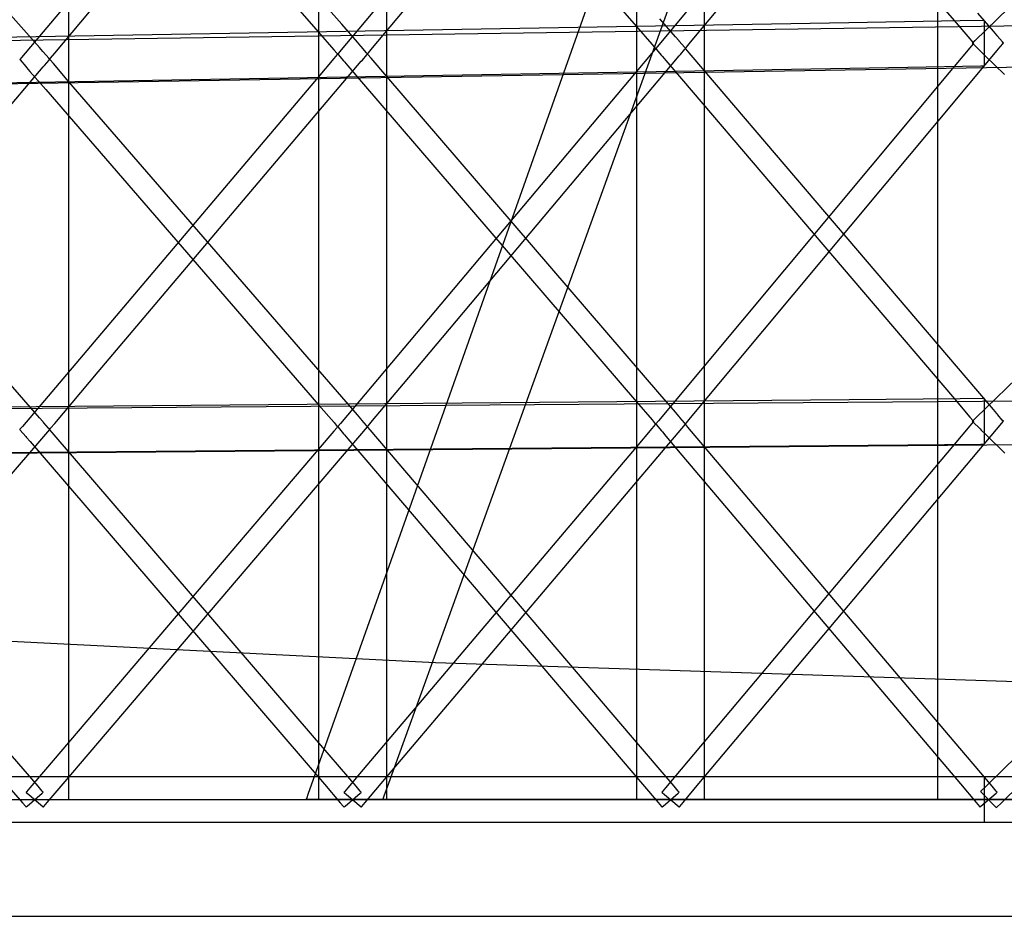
# Model space of a CAD drawing. Extents: x -1.87 to 2.02, y -1.45 to 3.07.
# Tile 8 of 59: x -1.24 to -1.03, y -1.45 to -1.26. Entities that reach past the tile are written whole.
import ezdxf

# ---------------------------------------------------------------- set-up
doc = ezdxf.new("R2010")
doc.units = 0

msp = doc.modelspace()

# ---------------------------------------------------------------- linework, layer by layer
at = {"layer": 'Layer 1', "color": 7, "linetype": 'CONTINUOUS'}
for p, q in [((-1.046981, -0.26157), (-1.046981, -1.422997)), ((-1.110642, -0.269926), (-1.110642, -1.422997)), ((-1.177906, -0.278283), (-1.177906, -1.422997)), ((-1.161797, -1.370222), (-1.056063, -1.071987)), ((-1.153116, -1.392041), (-1.067047, -1.153625)), ((-1.101163, -1.191106), (-1.04342, -1.258281)), ((-1.172982, -1.259062), (-1.230704, -1.192897)), ((-1.168424, -1.192806), (-1.110695, -1.259467)), ((-1.240253, -1.26024), (-1.297961, -1.194585)), ((-1.235681, -1.194502), (-1.177969, -1.260657)), ((-1.049626, -1.19552), (-1.106198, -1.263752)), ((-1.1169, -1.197154), (-1.173466, -1.264903)), ((-0.97033, -1.195815), (-1.039095, -1.262524)), ((-1.184169, -1.198791), (-1.240737, -1.266052)), ((-1.096225, -1.400357), (-1.096225, -1.226166)), ((-1.163492, -1.400521), (-1.163492, -1.227592)), ((-1.230756, -1.400685), (-1.230756, -1.229019)), ((-1.09921, -1.262853), (-1.08998, -1.251721)), ((-1.166466, -1.264013), (-1.157239, -1.252962)), ((-1.233722, -1.265176), (-1.224497, -1.254206)), ((-1.102412, -1.261695), (-1.105715, -1.25788)), ((-1.035141, -1.260542), (-1.038445, -1.256698)), ((-0.973089, -1.258563), (-1.57437, -1.267438)), ((-1.065704, -1.258736), (-1.57437, -1.267438)), ((-1.236951, -1.263996), (-1.240253, -1.26024)), ((-1.16968, -1.262847), (-1.172982, -1.259062)), ((-1.110695, -1.259467), (-1.107388, -1.263285)), ((-1.042157, -1.258334), (-1.065704, -1.258736)), ((-1.04342, -1.258281), (-1.040113, -1.262129)), ((-1.036989, -1.258245), (-1.042157, -1.258334)), ((-1.036988, -1.258245), (-1.036989, -1.258245)), ((-1.036988, -1.25828), (-1.036988, -1.258245)), ((-1.036988, -1.258245), (-1.036988, -1.258245)), ((-1.036988, -1.258245), (-1.036988, -1.258245)), ((-1.036988, -1.258245), (-1.036988, -1.258245)), ((-1.036988, -1.258245), (-1.036988, -1.258245)), ((-1.036988, -1.258536), (-1.036988, -1.25828)), ((-1.036988, -1.266451), (-1.036988, -1.258536)), ((-1.177969, -1.260657), (-1.174663, -1.264446)), ((-1.101706, -1.26251), (-1.102412, -1.261695)), ((-1.040113, -1.262129), (-1.039404, -1.262953)), ((-1.034435, -1.261363), (-1.035141, -1.260542)), ((-1.034368, -1.261441), (-1.034435, -1.261363)), ((-1.034352, -1.26146), (-1.034368, -1.261441)), ((-1.034348, -1.261465), (-1.034352, -1.26146)), ((-1.034347, -1.261466), (-1.034348, -1.261465)), ((-1.034346, -1.261466), (-1.034347, -1.261466)), ((-1.034336, -1.261479), (-1.034346, -1.261466)), ((-1.033227, -1.262771), (-1.034336, -1.261479)), ((-1.236246, -1.264799), (-1.236951, -1.263996)), ((-1.168974, -1.263656), (-1.16968, -1.262847)), ((-1.168907, -1.263733), (-1.168974, -1.263656)), ((-1.168891, -1.263752), (-1.168907, -1.263733)), ((-1.168887, -1.263756), (-1.168891, -1.263752)), ((-1.168886, -1.263757), (-1.168887, -1.263756)), ((-1.168886, -1.263758), (-1.168886, -1.263757)), ((-1.168875, -1.26377), (-1.168886, -1.263758)), ((-1.167744, -1.265069), (-1.168875, -1.26377)), ((-1.167347, -1.265068), (-1.166466, -1.264013)), ((-1.106681, -1.264313), (-1.10739, -1.265156)), ((-1.107388, -1.263285), (-1.10668, -1.264103)), ((-1.106613, -1.264232), (-1.106681, -1.264313)), ((-1.10668, -1.264103), (-1.106613, -1.264181)), ((-1.106613, -1.264181), (-1.106596, -1.2642)), ((-1.106596, -1.264212), (-1.106613, -1.264232)), ((-1.106596, -1.2642), (-1.106592, -1.264205)), ((-1.106592, -1.264207), (-1.106596, -1.264212)), ((-1.106592, -1.264205), (-1.106591, -1.264206)), ((-1.106591, -1.264206), (-1.106592, -1.264207)), ((-1.106591, -1.264206), (-1.106591, -1.264206)), ((-1.106591, -1.264206), (-1.106591, -1.264206)), ((-1.106591, -1.264206), (-1.106591, -1.264206)), ((-1.106198, -1.263752), (-1.106575, -1.264206)), ((-1.106575, -1.264206), (-1.106575, -1.264206)), ((-1.106575, -1.264206), (-1.106575, -1.264206)), ((-1.106575, -1.264206), (-1.106575, -1.264206)), ((-1.106575, -1.264206), (-1.106575, -1.264206)), ((-1.106575, -1.264206), (-1.106575, -1.264206)), ((-1.106575, -1.264206), (-1.106575, -1.264206)), ((-1.106575, -1.264206), (-1.106575, -1.264206)), ((-1.106575, -1.264206), (-1.106575, -1.264206)), ((-1.106575, -1.264206), (-1.106573, -1.264208)), ((-1.106573, -1.264208), (-1.106559, -1.264225)), ((-1.106559, -1.264225), (-1.106493, -1.264302)), ((-1.106493, -1.264302), (-1.105342, -1.26565)), ((-1.101639, -1.262587), (-1.101706, -1.26251)), ((-1.101623, -1.262606), (-1.101639, -1.262587)), ((-1.101619, -1.26261), (-1.101623, -1.262606)), ((-1.101619, -1.262611), (-1.101619, -1.26261)), ((-1.101618, -1.262612), (-1.101619, -1.262611)), ((-1.101607, -1.262624), (-1.101618, -1.262612)), ((-1.100486, -1.26392), (-1.101607, -1.262624)), ((-1.101365, -1.265457), (-1.100417, -1.26433)), ((-1.100298, -1.264137), (-1.100486, -1.26392)), ((-1.100417, -1.26433), (-1.100295, -1.264185)), ((-1.10028, -1.264158), (-1.100298, -1.264137)), ((-1.100295, -1.264163), (-1.100296, -1.264163)), ((-1.100296, -1.264163), (-1.100295, -1.264163)), ((-1.100295, -1.264162), (-1.100294, -1.264161)), ((-1.100295, -1.264163), (-1.100295, -1.264162)), ((-1.100295, -1.264185), (-1.100276, -1.264163)), ((-1.100295, -1.264164), (-1.100295, -1.264163)), ((-1.100291, -1.264168), (-1.100295, -1.264164)), ((-1.100294, -1.264161), (-1.10029, -1.264156)), ((-1.100274, -1.264187), (-1.100291, -1.264168)), ((-1.10029, -1.264156), (-1.100273, -1.264135)), ((-1.100276, -1.264162), (-1.10028, -1.264158)), ((-1.100276, -1.264163), (-1.100276, -1.264162)), ((-1.100276, -1.264163), (-1.100276, -1.264163)), ((-1.100276, -1.264163), (-1.100276, -1.264163)), ((-1.100276, -1.264163), (-1.100276, -1.264163)), ((-1.100276, -1.264163), (-1.100276, -1.264163)), ((-1.100276, -1.264163), (-1.100276, -1.264163)), ((-1.100276, -1.264163), (-1.100276, -1.264163)), ((-1.100276, -1.264163), (-1.100276, -1.264163)), ((-1.100208, -1.264266), (-1.100274, -1.264187)), ((-1.100273, -1.264135), (-1.100091, -1.263916)), ((-1.099502, -1.265093), (-1.100208, -1.264266)), ((-1.100091, -1.263916), (-1.09921, -1.262853)), ((-1.040114, -1.264013), (-1.043424, -1.267977)), ((-1.039405, -1.263164), (-1.040114, -1.264013)), ((-1.03961, -1.263025), (-1.039611, -1.263025)), ((-1.039611, -1.263025), (-1.039611, -1.263025)), ((-1.039611, -1.263025), (-1.039611, -1.263025)), ((-1.039611, -1.263025), (-1.039611, -1.263025)), ((-1.039611, -1.263025), (-1.03961, -1.263025)), ((-1.039095, -1.262524), (-1.03961, -1.263024)), ((-1.03961, -1.263024), (-1.03961, -1.263025)), ((-1.03961, -1.263025), (-1.03961, -1.263025)), ((-1.03961, -1.263025), (-1.03961, -1.263025)), ((-1.03961, -1.263025), (-1.039608, -1.263027)), ((-1.039608, -1.263027), (-1.039589, -1.263046)), ((-1.039589, -1.263046), (-1.039501, -1.263132)), ((-1.039501, -1.263132), (-1.03796, -1.264642)), ((-1.039337, -1.263083), (-1.039405, -1.263164)), ((-1.039404, -1.262953), (-1.039337, -1.263031)), ((-1.039337, -1.263031), (-1.03932, -1.26305)), ((-1.03932, -1.263063), (-1.039337, -1.263083)), ((-1.03932, -1.26305), (-1.039316, -1.263055)), ((-1.039316, -1.263058), (-1.03932, -1.263063)), ((-1.039316, -1.263055), (-1.039315, -1.263056)), ((-1.039315, -1.263057), (-1.039316, -1.263058)), ((-1.039315, -1.263056), (-1.039315, -1.263056)), ((-1.039315, -1.263056), (-1.039315, -1.263056)), ((-1.039315, -1.263056), (-1.039315, -1.263057)), ((-1.034323, -1.264572), (-1.034096, -1.264301)), ((-1.034096, -1.264301), (-1.033159, -1.26318)), ((-1.033042, -1.262988), (-1.033227, -1.262771)), ((-1.033159, -1.26318), (-1.033038, -1.263035)), ((-1.033024, -1.263008), (-1.033042, -1.262988)), ((-1.033038, -1.263035), (-1.03302, -1.263013)), ((-1.03302, -1.263013), (-1.033024, -1.263008)), ((-1.03302, -1.263013), (-1.03302, -1.263013)), ((-1.03302, -1.263013), (-1.03302, -1.263013)), ((-1.03302, -1.263013), (-1.03302, -1.263013)), ((-1.03302, -1.263013), (-1.03302, -1.263013)), ((-1.03302, -1.263013), (-1.03302, -1.263013)), ((-1.03302, -1.263013), (-1.03302, -1.263013)), ((-1.03302, -1.263013), (-1.03302, -1.263013)), ((-1.03302, -1.263013), (-1.03302, -1.263013)), ((-1.240737, -1.266052), (-1.241122, -1.266509)), ((-1.236179, -1.264875), (-1.236246, -1.264799)), ((-1.236163, -1.264893), (-1.236179, -1.264875)), ((-1.236159, -1.264898), (-1.236163, -1.264893)), ((-1.236158, -1.264899), (-1.236159, -1.264898)), ((-1.236157, -1.264899), (-1.236158, -1.264899)), ((-1.236146, -1.264912), (-1.236157, -1.264899)), ((-1.234999, -1.266221), (-1.236146, -1.264912)), ((-1.234806, -1.26644), (-1.234999, -1.266221)), ((-1.234928, -1.266635), (-1.234803, -1.266488)), ((-1.234807, -1.266465), (-1.234806, -1.266464)), ((-1.234807, -1.266466), (-1.234807, -1.266465)), ((-1.234806, -1.266467), (-1.234807, -1.266466)), ((-1.234807, -1.266466), (-1.234807, -1.266466)), ((-1.234807, -1.266466), (-1.234807, -1.266466)), ((-1.234788, -1.266461), (-1.234806, -1.26644)), ((-1.234806, -1.266464), (-1.234802, -1.266459)), ((-1.234803, -1.266471), (-1.234806, -1.266467)), ((-1.234803, -1.266488), (-1.234784, -1.266466)), ((-1.234786, -1.26649), (-1.234803, -1.266471)), ((-1.234802, -1.266459), (-1.234785, -1.266439)), ((-1.234784, -1.266465), (-1.234788, -1.266461)), ((-1.234719, -1.266567), (-1.234786, -1.26649)), ((-1.234785, -1.266439), (-1.234603, -1.266223)), ((-1.234784, -1.266466), (-1.234784, -1.266465)), ((-1.234784, -1.266466), (-1.234784, -1.266466)), ((-1.234784, -1.266466), (-1.234784, -1.266466)), ((-1.234784, -1.266466), (-1.234784, -1.266466)), ((-1.234784, -1.266466), (-1.234784, -1.266466)), ((-1.234784, -1.266466), (-1.234784, -1.266466)), ((-1.234784, -1.266466), (-1.234784, -1.266466)), ((-1.234784, -1.266466), (-1.234784, -1.266466)), ((-1.234603, -1.266223), (-1.233722, -1.265176)), ((-1.174665, -1.266302), (-1.177973, -1.270208)), ((-1.173956, -1.265465), (-1.174665, -1.266302)), ((-1.174663, -1.264446), (-1.173956, -1.265257)), ((-1.173956, -1.265257), (-1.173888, -1.265335)), ((-1.173888, -1.265385), (-1.173956, -1.265465)), ((-1.173888, -1.265335), (-1.173871, -1.265354)), ((-1.173872, -1.265366), (-1.173888, -1.265385)), ((-1.173868, -1.265361), (-1.173872, -1.265366)), ((-1.173871, -1.265354), (-1.173868, -1.265358)), ((-1.173868, -1.265358), (-1.173867, -1.265359)), ((-1.173867, -1.26536), (-1.173868, -1.265361)), ((-1.173867, -1.265359), (-1.173866, -1.265359)), ((-1.173866, -1.26536), (-1.173867, -1.26536)), ((-1.173866, -1.265359), (-1.173866, -1.26536)), ((-1.173846, -1.265359), (-1.173847, -1.265359)), ((-1.173847, -1.265359), (-1.173847, -1.26536)), ((-1.173847, -1.26536), (-1.173847, -1.26536)), ((-1.173847, -1.26536), (-1.173847, -1.26536)), ((-1.173847, -1.26536), (-1.173847, -1.26536)), ((-1.173847, -1.26536), (-1.173847, -1.26536)), ((-1.173847, -1.26536), (-1.173847, -1.26536)), ((-1.173847, -1.26536), (-1.173846, -1.26536)), ((-1.173466, -1.264903), (-1.173846, -1.265359)), ((-1.173846, -1.26536), (-1.173845, -1.265362)), ((-1.173845, -1.265362), (-1.173831, -1.265378)), ((-1.173831, -1.265378), (-1.173764, -1.265456)), ((-1.173764, -1.265456), (-1.172602, -1.266807)), ((-1.168634, -1.266613), (-1.167675, -1.265481)), ((-1.167554, -1.265287), (-1.167744, -1.265069)), ((-1.167675, -1.265481), (-1.167551, -1.265335)), ((-1.167536, -1.265307), (-1.167554, -1.265287)), ((-1.167551, -1.265312), (-1.16755, -1.265311)), ((-1.167551, -1.265335), (-1.167532, -1.265312)), ((-1.16755, -1.265313), (-1.167551, -1.265312)), ((-1.167551, -1.265312), (-1.167551, -1.265312)), ((-1.167551, -1.265312), (-1.167551, -1.265312)), ((-1.167551, -1.265312), (-1.167551, -1.265312)), ((-1.16755, -1.265311), (-1.167546, -1.265306)), ((-1.167547, -1.265318), (-1.16755, -1.265313)), ((-1.16753, -1.265337), (-1.167547, -1.265318)), ((-1.167546, -1.265306), (-1.167529, -1.265285)), ((-1.167532, -1.265312), (-1.167536, -1.265307)), ((-1.167532, -1.265312), (-1.167532, -1.265312)), ((-1.167532, -1.265312), (-1.167532, -1.265312)), ((-1.167532, -1.265312), (-1.167532, -1.265312)), ((-1.167532, -1.265312), (-1.167532, -1.265312)), ((-1.167532, -1.265312), (-1.167532, -1.265312)), ((-1.167532, -1.265312), (-1.167532, -1.265312)), ((-1.167532, -1.265312), (-1.167532, -1.265312)), ((-1.167532, -1.265312), (-1.167532, -1.265312)), ((-1.167464, -1.265415), (-1.16753, -1.265337)), ((-1.167529, -1.265285), (-1.167347, -1.265068)), ((-1.166758, -1.266236), (-1.167464, -1.265415)), ((-1.163455, -1.270078), (-1.166758, -1.266236)), ((-1.157243, -1.331898), (-1.101595, -1.26573)), ((-1.10739, -1.265156), (-1.110699, -1.269091)), ((-1.105342, -1.26565), (-1.105163, -1.26586)), ((-1.105163, -1.26586), (-1.104439, -1.266708)), ((-1.101595, -1.26573), (-1.101365, -1.265457)), ((-1.096198, -1.268965), (-1.099502, -1.265093)), ((-1.089985, -1.331232), (-1.034323, -1.264572)), ((-1.03796, -1.264642), (-1.037732, -1.264865)), ((-1.037732, -1.264865), (-1.036854, -1.265726)), ((-1.036988, -1.267691), (-1.036988, -1.266451)), ((-1.036854, -1.265726), (-1.032809, -1.269694)), ((-1.529785, -1.276285), (-1.01939, -1.267928)), ((-1.495874, -1.275704), (-1.053223, -1.268129)), ((-1.291756, -1.333229), (-1.236134, -1.268045)), ((-1.241122, -1.266509), (-1.241122, -1.266509)), ((-1.241122, -1.266509), (-1.241122, -1.266509)), ((-1.241122, -1.266509), (-1.241122, -1.266509)), ((-1.241122, -1.266509), (-1.241122, -1.266509)), ((-1.241122, -1.266509), (-1.241122, -1.266509)), ((-1.241122, -1.266509), (-1.241122, -1.266509)), ((-1.241122, -1.266509), (-1.241122, -1.266509)), ((-1.241122, -1.266509), (-1.241122, -1.26651)), ((-1.241122, -1.26651), (-1.24112, -1.266511)), ((-1.24112, -1.266511), (-1.241106, -1.266528)), ((-1.241106, -1.266528), (-1.241039, -1.266606)), ((-1.241039, -1.266606), (-1.239863, -1.267964)), ((-1.239863, -1.267964), (-1.239682, -1.268173)), ((-1.239682, -1.268173), (-1.238959, -1.269008)), ((-1.236134, -1.268045), (-1.235899, -1.26777)), ((-1.235899, -1.26777), (-1.234928, -1.266635)), ((-1.234014, -1.267382), (-1.234719, -1.266567)), ((-1.230711, -1.271196), (-1.234014, -1.267382)), ((-1.224501, -1.332564), (-1.168866, -1.266887)), ((-1.172602, -1.266807), (-1.172423, -1.267016)), ((-1.172423, -1.267016), (-1.171699, -1.267858)), ((-1.171699, -1.267858), (-1.168366, -1.271735)), ((-1.168866, -1.266887), (-1.168634, -1.266613)), ((-1.043424, -1.267977), (-1.106012, -1.342932)), ((-1.104439, -1.266708), (-1.101106, -1.270615)), ((-1.053223, -1.268129), (-1.037765, -1.267865)), ((-0.962811, -1.268307), (-1.038845, -1.342266)), ((-1.037765, -1.267865), (-1.036993, -1.267852)), ((-1.036993, -1.267852), (-1.036989, -1.267852)), ((-1.036989, -1.267852), (-1.036988, -1.267852)), ((-1.036988, -1.267816), (-1.036988, -1.267691)), ((-1.036988, -1.267845), (-1.036988, -1.267816)), ((-1.036988, -1.267851), (-1.036988, -1.267845)), ((-1.036988, -1.267852), (-1.036988, -1.267851)), ((-1.036988, -1.267851), (-1.036988, -1.267851)), ((-1.036988, -1.267852), (-1.036988, -1.267852)), ((-1.036988, -1.267852), (-1.036988, -1.267852)), ((-1.036988, -1.267852), (-1.036988, -1.267852)), ((-1.036988, -1.267852), (-1.036988, -1.267852)), ((-1.036988, -1.267852), (-1.036988, -1.267852)), ((-1.036988, -1.267852), (-1.036988, -1.267852)), ((-1.177973, -1.270208), (-1.240548, -1.344076)), ((-1.238959, -1.269008), (-1.235627, -1.272856)), ((-1.110699, -1.269091), (-1.173279, -1.343503)), ((-1.105712, -1.337253), (-1.163455, -1.270078)), ((-1.101106, -1.270615), (-1.043363, -1.338289)), ((-1.038445, -1.33665), (-1.096198, -1.268965)), ((-1.240253, -1.338464), (-1.297965, -1.272309)), ((-1.172983, -1.337857), (-1.230711, -1.271196)), ((-1.168366, -1.271735), (-1.110634, -1.3389)), ((-1.235627, -1.272856), (-1.177909, -1.33951)), ((-1.233724, -1.343451), (-1.224501, -1.332564)), ((-1.166468, -1.342866), (-1.157243, -1.331898)), ((-1.099212, -1.342282), (-1.089985, -1.331232)), ((-1.102406, -1.341099), (-1.105712, -1.337253)), ((-1.035139, -1.340525), (-1.038445, -1.33665)), ((-0.973101, -1.338377), (-1.574331, -1.342816)), ((-1.065653, -1.338463), (-1.574331, -1.342816)), ((-1.236949, -1.342251), (-1.240253, -1.338464)), ((-1.169678, -1.341673), (-1.172983, -1.337857)), ((-1.110634, -1.3389), (-1.10736, -1.342709)), ((-1.042137, -1.338262), (-1.065653, -1.338463)), ((-1.043363, -1.338289), (-1.040088, -1.342128)), ((-1.036989, -1.338218), (-1.042137, -1.338262)), ((-1.036988, -1.338218), (-1.036989, -1.338218)), ((-1.036988, -1.338252), (-1.036988, -1.338218)), ((-1.036988, -1.338218), (-1.036988, -1.338218)), ((-1.036988, -1.338218), (-1.036988, -1.338218)), ((-1.036988, -1.338218), (-1.036988, -1.338218)), ((-1.036988, -1.338218), (-1.036988, -1.338218)), ((-1.036988, -1.338508), (-1.036988, -1.338252)), ((-1.036988, -1.346427), (-1.036988, -1.338508)), ((-1.177909, -1.33951), (-1.174635, -1.343291)), ((-1.101699, -1.341922), (-1.102406, -1.341099)), ((-1.034431, -1.341354), (-1.035139, -1.340525)), ((-1.034364, -1.341433), (-1.034431, -1.341354)), ((-1.034348, -1.341452), (-1.034364, -1.341433)), ((-1.034344, -1.341457), (-1.034348, -1.341452)), ((-1.034343, -1.341458), (-1.034344, -1.341457)), ((-1.034324, -1.34148), (-1.034343, -1.341458)), ((-1.034343, -1.341458), (-1.034343, -1.341458)), ((-1.034343, -1.341458), (-1.034343, -1.341458)), ((-1.034201, -1.341624), (-1.034324, -1.34148)), ((-1.236242, -1.343061), (-1.236949, -1.342251)), ((-1.236175, -1.343138), (-1.236242, -1.343061)), ((-1.236159, -1.343157), (-1.236175, -1.343138)), ((-1.236155, -1.343161), (-1.236159, -1.343157)), ((-1.236154, -1.343162), (-1.236155, -1.343161)), ((-1.236154, -1.343163), (-1.236154, -1.343162)), ((-1.236134, -1.343185), (-1.236154, -1.343163)), ((-1.236154, -1.343163), (-1.236154, -1.343163)), ((-1.236007, -1.34333), (-1.236134, -1.343185)), ((-1.235022, -1.344457), (-1.236007, -1.34333)), ((-1.234604, -1.344489), (-1.233724, -1.343451)), ((-1.174635, -1.343291), (-1.173946, -1.344087)), ((-1.173279, -1.343503), (-1.173805, -1.344129)), ((-1.168971, -1.342489), (-1.169678, -1.341673)), ((-1.168904, -1.342567), (-1.168971, -1.342489)), ((-1.168887, -1.342586), (-1.168904, -1.342567)), ((-1.168883, -1.342591), (-1.168887, -1.342586)), ((-1.168882, -1.342592), (-1.168883, -1.342591)), ((-1.168863, -1.342614), (-1.168882, -1.342592)), ((-1.168882, -1.342592), (-1.168882, -1.342592)), ((-1.168882, -1.342592), (-1.168882, -1.342592)), ((-1.168738, -1.342759), (-1.168863, -1.342614)), ((-1.167767, -1.343883), (-1.168738, -1.342759)), ((-1.167348, -1.343913), (-1.166468, -1.342866)), ((-1.10736, -1.342709), (-1.10667, -1.343511)), ((-1.10667, -1.343511), (-1.106608, -1.343584)), ((-1.106533, -1.343554), (-1.106574, -1.343602)), ((-1.106012, -1.342932), (-1.106533, -1.343554)), ((-1.101632, -1.342), (-1.101699, -1.341922)), ((-1.101615, -1.342019), (-1.101632, -1.342)), ((-1.101612, -1.342024), (-1.101615, -1.342019)), ((-1.101611, -1.342025), (-1.101612, -1.342024)), ((-1.10161, -1.342025), (-1.101611, -1.342025)), ((-1.101611, -1.342025), (-1.101611, -1.342025)), ((-1.101592, -1.342047), (-1.10161, -1.342025)), ((-1.101468, -1.342191), (-1.101592, -1.342047)), ((-1.100508, -1.343309), (-1.101468, -1.342191)), ((-1.100276, -1.34358), (-1.100508, -1.343309)), ((-1.10029, -1.343574), (-1.100273, -1.343553)), ((-1.100273, -1.343553), (-1.100092, -1.343336)), ((-1.100092, -1.343336), (-1.099212, -1.342282)), ((-1.097419, -1.41958), (-1.03302, -1.343005)), ((-1.039408, -1.343134), (-1.040114, -1.343974)), ((-1.040088, -1.342128), (-1.039399, -1.342936)), ((-1.03961, -1.343009), (-1.039611, -1.343009)), ((-1.039611, -1.343009), (-1.039611, -1.343009)), ((-1.039611, -1.343009), (-1.039611, -1.343009)), ((-1.039611, -1.343009), (-1.039611, -1.343009)), ((-1.039611, -1.343009), (-1.03961, -1.343009)), ((-1.039608, -1.343007), (-1.03961, -1.343009)), ((-1.03961, -1.343009), (-1.03961, -1.343009)), ((-1.03961, -1.343009), (-1.03961, -1.343009)), ((-1.03961, -1.343009), (-1.03961, -1.34301)), ((-1.03961, -1.34301), (-1.039608, -1.343011)), ((-1.039554, -1.342954), (-1.039608, -1.343007)), ((-1.039608, -1.343011), (-1.039589, -1.34303)), ((-1.039589, -1.34303), (-1.039501, -1.343116)), ((-1.038845, -1.342266), (-1.039554, -1.342954)), ((-1.039501, -1.343116), (-1.037956, -1.344626)), ((-1.03934, -1.343054), (-1.039408, -1.343134)), ((-1.039399, -1.342936), (-1.039336, -1.343009)), ((-1.039324, -1.343035), (-1.03934, -1.343054)), ((-1.039336, -1.343009), (-1.039322, -1.343025)), ((-1.03932, -1.34303), (-1.039324, -1.343035)), ((-1.039322, -1.343025), (-1.039319, -1.343028)), ((-1.039319, -1.343029), (-1.03932, -1.34303)), ((-1.039319, -1.343028), (-1.039319, -1.343029)), ((-1.039319, -1.343029), (-1.039319, -1.343029)), ((-1.039319, -1.343029), (-1.039319, -1.343029)), ((-1.03325, -1.342736), (-1.034201, -1.341624)), ((-1.03302, -1.343005), (-1.03325, -1.342736)), ((-1.29923, -1.419706), (-1.234784, -1.34473)), ((-1.241121, -1.344751), (-1.241122, -1.344753)), ((-1.241122, -1.344753), (-1.241122, -1.344753)), ((-1.241122, -1.344753), (-1.241122, -1.344753)), ((-1.241122, -1.344753), (-1.241122, -1.344753)), ((-1.241122, -1.344753), (-1.241122, -1.344753)), ((-1.241122, -1.344753), (-1.241122, -1.344753)), ((-1.241122, -1.344753), (-1.241122, -1.344753)), ((-1.241122, -1.344753), (-1.241122, -1.344753)), ((-1.241122, -1.344753), (-1.241122, -1.344754)), ((-1.241122, -1.344754), (-1.241121, -1.344755)), ((-1.24108, -1.344703), (-1.241121, -1.344751)), ((-1.241121, -1.344755), (-1.241106, -1.344772)), ((-1.241106, -1.344772), (-1.241039, -1.34485)), ((-1.240548, -1.344076), (-1.24108, -1.344703)), ((-1.241039, -1.34485), (-1.239867, -1.346212)), ((-1.234784, -1.34473), (-1.235022, -1.344457)), ((-1.234807, -1.344729), (-1.234806, -1.344728)), ((-1.234807, -1.34473), (-1.234807, -1.344729)), ((-1.234804, -1.344734), (-1.234807, -1.34473)), ((-1.234807, -1.34473), (-1.234807, -1.34473)), ((-1.234806, -1.344728), (-1.234802, -1.344723)), ((-1.234723, -1.344828), (-1.234804, -1.344734)), ((-1.234802, -1.344723), (-1.234785, -1.344703)), ((-1.234785, -1.344703), (-1.234604, -1.344489)), ((-1.234257, -1.34537), (-1.234723, -1.344828)), ((-1.179177, -1.409449), (-1.234257, -1.34537)), ((-1.231959, -1.419663), (-1.167532, -1.344155)), ((-1.174661, -1.34511), (-1.177965, -1.348981)), ((-1.173955, -1.344282), (-1.174661, -1.34511)), ((-1.173888, -1.344203), (-1.173955, -1.344282)), ((-1.173946, -1.344087), (-1.173883, -1.344159)), ((-1.173871, -1.344184), (-1.173888, -1.344203)), ((-1.173883, -1.344159), (-1.173869, -1.344175)), ((-1.173867, -1.34418), (-1.173871, -1.344184)), ((-1.173869, -1.344175), (-1.173867, -1.344178)), ((-1.173867, -1.344178), (-1.173866, -1.344178)), ((-1.173866, -1.344178), (-1.173867, -1.344179)), ((-1.173867, -1.344179), (-1.173867, -1.34418)), ((-1.173866, -1.344178), (-1.173866, -1.344178)), ((-1.173846, -1.344178), (-1.173847, -1.344178)), ((-1.173847, -1.344178), (-1.173847, -1.344178)), ((-1.173847, -1.344178), (-1.173847, -1.344178)), ((-1.173847, -1.344178), (-1.173847, -1.344178)), ((-1.173847, -1.344178), (-1.173847, -1.344178)), ((-1.173847, -1.344178), (-1.173847, -1.344178)), ((-1.173847, -1.344178), (-1.173847, -1.344179)), ((-1.173847, -1.344179), (-1.173846, -1.344179)), ((-1.173845, -1.344177), (-1.173846, -1.344178)), ((-1.173846, -1.344179), (-1.173845, -1.34418)), ((-1.173805, -1.344129), (-1.173845, -1.344177)), ((-1.173845, -1.34418), (-1.173831, -1.344197)), ((-1.173831, -1.344197), (-1.173765, -1.344275)), ((-1.173765, -1.344275), (-1.17261, -1.34563)), ((-1.17261, -1.34563), (-1.172429, -1.345841)), ((-1.167532, -1.344155), (-1.167767, -1.343883)), ((-1.167551, -1.344154), (-1.16755, -1.344153)), ((-1.167551, -1.344155), (-1.167551, -1.344154)), ((-1.167548, -1.344159), (-1.167551, -1.344155)), ((-1.167551, -1.344155), (-1.167551, -1.344155)), ((-1.16755, -1.344153), (-1.167546, -1.344148)), ((-1.167467, -1.344254), (-1.167548, -1.344159)), ((-1.167546, -1.344148), (-1.167529, -1.344128)), ((-1.167529, -1.344128), (-1.167348, -1.343913)), ((-1.167001, -1.3448), (-1.167467, -1.344254)), ((-1.111908, -1.409366), (-1.167001, -1.3448)), ((-1.164691, -1.419623), (-1.100276, -1.34358)), ((-1.107386, -1.344542), (-1.11069, -1.348443)), ((-1.106679, -1.343708), (-1.107386, -1.344542)), ((-1.106612, -1.343629), (-1.106679, -1.343708)), ((-1.106596, -1.343609), (-1.106612, -1.343629)), ((-1.106608, -1.343584), (-1.106594, -1.3436)), ((-1.106592, -1.343605), (-1.106596, -1.343609)), ((-1.106594, -1.3436), (-1.106591, -1.343603)), ((-1.106591, -1.343604), (-1.106592, -1.343605)), ((-1.106591, -1.343603), (-1.106591, -1.343604)), ((-1.106591, -1.343604), (-1.106591, -1.343604)), ((-1.106591, -1.343604), (-1.106591, -1.343604)), ((-1.106574, -1.343602), (-1.106575, -1.343603)), ((-1.106575, -1.343603), (-1.106575, -1.343604)), ((-1.106575, -1.343604), (-1.106575, -1.343604)), ((-1.106575, -1.343604), (-1.106575, -1.343604)), ((-1.106575, -1.343604), (-1.106575, -1.343604)), ((-1.106575, -1.343604), (-1.106575, -1.343604)), ((-1.106575, -1.343604), (-1.106575, -1.343604)), ((-1.106575, -1.343604), (-1.106575, -1.343604)), ((-1.106575, -1.343604), (-1.106575, -1.343604)), ((-1.106575, -1.343604), (-1.106573, -1.343606)), ((-1.106573, -1.343606), (-1.106559, -1.343622)), ((-1.106559, -1.343622), (-1.106494, -1.343699)), ((-1.106494, -1.343699), (-1.105349, -1.345047)), ((-1.105349, -1.345047), (-1.105169, -1.34526)), ((-1.105169, -1.34526), (-1.104432, -1.346129)), ((-1.100292, -1.343584), (-1.100296, -1.34358)), ((-1.100296, -1.34358), (-1.100296, -1.34358)), ((-1.100296, -1.34358), (-1.100295, -1.34358)), ((-1.100295, -1.34358), (-1.100294, -1.343578)), ((-1.100294, -1.343578), (-1.10029, -1.343574)), ((-1.100211, -1.34368), (-1.100292, -1.343584)), ((-1.099745, -1.34423), (-1.100211, -1.34368)), ((-1.044639, -1.409282), (-1.099745, -1.34423)), ((-1.040114, -1.343974), (-1.043419, -1.347904)), ((-1.037956, -1.344626), (-1.037727, -1.344851)), ((-1.037727, -1.344851), (-1.036831, -1.345727)), ((-1.239867, -1.346212), (-1.239685, -1.346423)), ((-1.239685, -1.346423), (-1.238948, -1.34728)), ((-1.238948, -1.34728), (-1.23555, -1.351234)), ((-1.172429, -1.345841), (-1.171692, -1.346705)), ((-1.171692, -1.346705), (-1.168294, -1.350688)), ((-1.104432, -1.346129), (-1.101034, -1.350141)), ((-1.036988, -1.347667), (-1.036988, -1.346427)), ((-1.036988, -1.347792), (-1.036988, -1.347667)), ((-1.036831, -1.345727), (-1.032699, -1.349768)), ((-1.529828, -1.352043), (-1.019408, -1.347864)), ((-1.495908, -1.351753), (-1.053225, -1.347967)), ((-1.177965, -1.348981), (-1.235694, -1.416636)), ((-1.11069, -1.348443), (-1.168433, -1.416607)), ((-1.043419, -1.347904), (-1.101172, -1.416575)), ((-1.053225, -1.347967), (-1.037765, -1.347835)), ((-1.037765, -1.347835), (-1.036993, -1.347828)), ((-1.036993, -1.347828), (-1.036989, -1.347828)), ((-1.036989, -1.347828), (-1.036988, -1.347828)), ((-1.036988, -1.347821), (-1.036988, -1.347792)), ((-1.036988, -1.347827), (-1.036988, -1.347821)), ((-1.036988, -1.347828), (-1.036988, -1.347827)), ((-1.036988, -1.347828), (-1.036988, -1.347828)), ((-1.036988, -1.347828), (-1.036988, -1.347828)), ((-1.036988, -1.347828), (-1.036988, -1.347828)), ((-1.036988, -1.347828), (-1.036988, -1.347828)), ((-1.036988, -1.347828), (-1.036988, -1.347828)), ((-1.036988, -1.347828), (-1.036988, -1.347828)), ((-1.036988, -1.347828), (-1.036988, -1.347828)), ((-0.962802, -1.348078), (-1.032873, -1.416425)), ((-1.23555, -1.351234), (-1.176649, -1.41976)), ((-1.168294, -1.350688), (-1.10939, -1.419717)), ((-1.101034, -1.350141), (-1.04213, -1.419678)), ((-1.178356, -1.416927), (-1.161797, -1.370222)), ((-1.153177, -1.39408), (-1.270815, -1.388143)), ((-1.163048, -1.419553), (-1.153116, -1.392041)), ((-0.559035, -1.413504), (-1.153177, -1.39408)), ((-1.230756, -1.418004), (-1.230756, -1.400685)), ((-1.163492, -1.417968), (-1.163492, -1.400521)), ((-1.096225, -1.417931), (-1.096225, -1.400357)), ((-1.237227, -1.420174), (-1.246442, -1.409532)), ((-1.16996, -1.420172), (-1.179177, -1.409449)), ((-1.102688, -1.420171), (-1.111908, -1.409366)), ((-1.035417, -1.420169), (-1.044639, -1.409282)), ((-1.032873, -1.416425), (-1.036882, -1.420336)), ((-0.973116, -1.41819), (-1.574288, -1.41819)), ((-1.115341, -1.41819), (-1.574288, -1.41819)), ((-1.235694, -1.416636), (-1.238997, -1.420507)), ((-1.230756, -1.42207), (-1.230756, -1.418004)), ((-1.180027, -1.421639), (-1.178356, -1.416927)), ((-1.168433, -1.416607), (-1.171737, -1.420508)), ((-1.163492, -1.422063), (-1.163492, -1.417968)), ((-1.046003, -1.41819), (-1.115341, -1.41819)), ((-1.101172, -1.416575), (-1.104477, -1.420505)), ((-1.096225, -1.422057), (-1.096225, -1.417931)), ((-1.039007, -1.41819), (-1.046003, -1.41819)), ((-1.037364, -1.41819), (-1.039007, -1.41819)), ((-1.03703, -1.41819), (-1.037364, -1.41819)), ((-1.036999, -1.41819), (-1.03703, -1.41819)), ((-1.036991, -1.41819), (-1.036999, -1.41819)), ((-1.036989, -1.41819), (-1.036991, -1.41819)), ((-1.036988, -1.41819), (-1.036989, -1.41819)), ((-1.036989, -1.41819), (-1.036989, -1.41819)), ((-1.036988, -1.418225), (-1.036988, -1.41819)), ((-1.036988, -1.41819), (-1.036988, -1.41819)), ((-1.036988, -1.41819), (-1.036988, -1.41819)), ((-1.036988, -1.41819), (-1.036988, -1.41819)), ((-1.036988, -1.41819), (-1.036988, -1.41819)), ((-1.036988, -1.41819), (-1.036988, -1.41819)), ((-1.036988, -1.41819), (-1.036988, -1.41819)), ((-1.036988, -1.41819), (-1.036988, -1.41819)), ((-1.036988, -1.418481), (-1.036988, -1.418225)), ((-1.036988, -1.426399), (-1.036988, -1.418481)), ((-1.243909, -1.4198), (-1.240566, -1.42366)), ((-1.238997, -1.420507), (-1.239703, -1.421335)), ((-1.236349, -1.421188), (-1.237227, -1.420174)), ((-1.235326, -1.42361), (-1.231959, -1.419663)), ((-1.176649, -1.41976), (-1.173306, -1.423649)), ((-1.171737, -1.420508), (-1.172443, -1.421342)), ((-1.169081, -1.421195), (-1.16996, -1.420172)), ((-1.168058, -1.423599), (-1.164691, -1.419623)), ((-1.164015, -1.422232), (-1.163048, -1.419553)), ((-1.10939, -1.419717), (-1.106046, -1.423635)), ((-1.104477, -1.420505), (-1.105184, -1.421345)), ((-1.101809, -1.421201), (-1.102688, -1.420171)), ((-1.100787, -1.423584), (-1.097419, -1.41958)), ((-1.04213, -1.419678), (-1.038787, -1.423624)), ((-1.036882, -1.420336), (-1.03774, -1.421172)), ((-1.034538, -1.421207), (-1.035417, -1.420169)), ((-1.03351, -1.42376), (-1.029416, -1.419766)), ((-1.239791, -1.421438), (-1.239792, -1.421438)), ((-1.239792, -1.421438), (-1.239792, -1.421438)), ((-1.239792, -1.421438), (-1.239792, -1.421438)), ((-1.239792, -1.421438), (-1.239792, -1.421438)), ((-1.239792, -1.421438), (-1.239791, -1.421439)), ((-1.239787, -1.421433), (-1.239791, -1.421437)), ((-1.239791, -1.421437), (-1.239791, -1.421438)), ((-1.239791, -1.421439), (-1.23979, -1.421439)), ((-1.23979, -1.421439), (-1.23978, -1.421448)), ((-1.23977, -1.421413), (-1.239787, -1.421433)), ((-1.23978, -1.421448), (-1.239731, -1.42149)), ((-1.239703, -1.421335), (-1.23977, -1.421413)), ((-1.239731, -1.42149), (-1.23922, -1.421926)), ((-1.239554, -1.424373), (-1.236372, -1.421618)), ((-1.23922, -1.421926), (-1.236165, -1.42453)), ((-1.236372, -1.421618), (-1.23619, -1.421461)), ((-1.236168, -1.421397), (-1.236349, -1.421188)), ((-1.23619, -1.421461), (-1.236151, -1.421427)), ((-1.236151, -1.421416), (-1.236168, -1.421397)), ((-1.236147, -1.421421), (-1.236151, -1.421416)), ((-1.236151, -1.421427), (-1.236147, -1.421424)), ((-1.236146, -1.421422), (-1.236147, -1.421421)), ((-1.236147, -1.421424), (-1.236146, -1.421423)), ((-1.236146, -1.421423), (-1.236146, -1.421422)), ((-1.236146, -1.421422), (-1.236146, -1.421422)), ((-1.236146, -1.421423), (-1.236146, -1.421423)), ((-1.236146, -1.421423), (-1.236146, -1.421423)), ((-1.236146, -1.421423), (-1.236146, -1.421423)), ((-1.230756, -1.422895), (-1.230756, -1.42207)), ((-1.180419, -1.422745), (-1.180027, -1.421639)), ((-1.172531, -1.421445), (-1.172532, -1.421446)), ((-1.172532, -1.421446), (-1.172532, -1.421446)), ((-1.172532, -1.421446), (-1.172532, -1.421446)), ((-1.172532, -1.421446), (-1.172532, -1.421446)), ((-1.172532, -1.421446), (-1.172532, -1.421446)), ((-1.172532, -1.421446), (-1.172531, -1.421446)), ((-1.172527, -1.42144), (-1.172531, -1.421445)), ((-1.172531, -1.421446), (-1.172531, -1.421447)), ((-1.172531, -1.421447), (-1.17252, -1.421456)), ((-1.172511, -1.421421), (-1.172527, -1.42144)), ((-1.17252, -1.421456), (-1.172472, -1.421497)), ((-1.172443, -1.421342), (-1.172511, -1.421421)), ((-1.172472, -1.421497), (-1.171959, -1.421932)), ((-1.172294, -1.42437), (-1.169105, -1.421625)), ((-1.171959, -1.421932), (-1.168897, -1.424527)), ((-1.169105, -1.421625), (-1.168922, -1.421468)), ((-1.1689, -1.421405), (-1.169081, -1.421195)), ((-1.168922, -1.421468), (-1.168883, -1.421435)), ((-1.168883, -1.421424), (-1.1689, -1.421405)), ((-1.168879, -1.421429), (-1.168883, -1.421424)), ((-1.168883, -1.421435), (-1.168879, -1.421431)), ((-1.168878, -1.42143), (-1.168879, -1.421429)), ((-1.168879, -1.421431), (-1.168878, -1.421431)), ((-1.168878, -1.421431), (-1.168878, -1.42143)), ((-1.168878, -1.42143), (-1.168878, -1.42143)), ((-1.168878, -1.42143), (-1.168878, -1.42143)), ((-1.168878, -1.42143), (-1.168878, -1.42143)), ((-1.168878, -1.42143), (-1.168878, -1.42143)), ((-1.16424, -1.422856), (-1.164015, -1.422232)), ((-1.163492, -1.422894), (-1.163492, -1.422063)), ((-1.105271, -1.421449), (-1.105272, -1.42145)), ((-1.105272, -1.42145), (-1.105272, -1.42145)), ((-1.105272, -1.42145), (-1.105272, -1.42145)), ((-1.105272, -1.42145), (-1.105272, -1.42145)), ((-1.105272, -1.42145), (-1.105272, -1.42145)), ((-1.105272, -1.42145), (-1.105272, -1.42145)), ((-1.105272, -1.42145), (-1.105271, -1.421451)), ((-1.105267, -1.421444), (-1.105271, -1.421449)), ((-1.105271, -1.421451), (-1.105261, -1.42146)), ((-1.105251, -1.421425), (-1.105267, -1.421444)), ((-1.105261, -1.42146), (-1.105211, -1.421501)), ((-1.105184, -1.421345), (-1.105251, -1.421425)), ((-1.105211, -1.421501), (-1.104697, -1.421934)), ((-1.105033, -1.424363), (-1.101834, -1.421632)), ((-1.104697, -1.421934), (-1.101625, -1.424519)), ((-1.101834, -1.421632), (-1.101651, -1.421476)), ((-1.101629, -1.421412), (-1.101809, -1.421201)), ((-1.101651, -1.421476), (-1.101611, -1.421442)), ((-1.101612, -1.421432), (-1.101629, -1.421412)), ((-1.101608, -1.421437), (-1.101612, -1.421432)), ((-1.101611, -1.421442), (-1.101608, -1.421439)), ((-1.101607, -1.421438), (-1.101608, -1.421437)), ((-1.101608, -1.421439), (-1.101607, -1.421438)), ((-1.101607, -1.421438), (-1.101607, -1.421438)), ((-1.101607, -1.421438), (-1.101607, -1.421438)), ((-1.101607, -1.421438), (-1.101607, -1.421438)), ((-1.101607, -1.421438), (-1.101607, -1.421438)), ((-1.101607, -1.421438), (-1.101607, -1.421438)), ((-1.096225, -1.422893), (-1.096225, -1.422057)), ((-1.037846, -1.421276), (-1.037847, -1.421277)), ((-1.037847, -1.421277), (-1.037847, -1.421277)), ((-1.037847, -1.421277), (-1.037847, -1.421277)), ((-1.037847, -1.421277), (-1.037847, -1.421277)), ((-1.037847, -1.421277), (-1.037847, -1.421277)), ((-1.037847, -1.421277), (-1.037846, -1.421277)), ((-1.037841, -1.421271), (-1.037846, -1.421276)), ((-1.037846, -1.421277), (-1.037846, -1.421278)), ((-1.037846, -1.421278), (-1.037836, -1.421287)), ((-1.037821, -1.421252), (-1.037841, -1.421271)), ((-1.037836, -1.421287), (-1.037792, -1.421333)), ((-1.03774, -1.421172), (-1.037821, -1.421252)), ((-1.037792, -1.421333), (-1.037322, -1.421815)), ((-1.037773, -1.42436), (-1.034563, -1.421639)), ((-1.037322, -1.421815), (-1.03452, -1.424689)), ((-1.034563, -1.421639), (-1.034379, -1.421484)), ((-1.034357, -1.42142), (-1.034538, -1.421207)), ((-1.034379, -1.421484), (-1.03434, -1.42145)), ((-1.03434, -1.42144), (-1.034357, -1.42142)), ((-1.034336, -1.421445), (-1.03434, -1.42144)), ((-1.03434, -1.42145), (-1.034336, -1.421447)), ((-1.034335, -1.421446), (-1.034336, -1.421445)), ((-1.034336, -1.421447), (-1.034335, -1.421446)), ((-1.034335, -1.421446), (-1.034335, -1.421446)), ((-1.034335, -1.421446), (-1.034335, -1.421446)), ((-1.034335, -1.421446), (-1.034335, -1.421446)), ((-1.034335, -1.421446), (-1.034335, -1.421446)), ((-1.034335, -1.421446), (-1.034335, -1.421446)), ((-1.321975, -1.422997), (-1.007097, -1.422997)), ((-1.243068, -1.422997), (-1.231192, -1.422997)), ((-1.240566, -1.42366), (-1.239862, -1.424474)), ((-1.239862, -1.424474), (-1.239797, -1.424548)), ((-1.239797, -1.424548), (-1.239783, -1.424565)), ((-1.239783, -1.424565), (-1.23978, -1.424568)), ((-1.23978, -1.424568), (-1.239779, -1.424567)), ((-1.23978, -1.424568), (-1.23978, -1.424568)), ((-1.23978, -1.424568), (-1.23978, -1.424568)), ((-1.23978, -1.424568), (-1.23978, -1.424568)), ((-1.23978, -1.424568), (-1.23978, -1.424568)), ((-1.23978, -1.424568), (-1.23978, -1.424568)), ((-1.239779, -1.424567), (-1.239775, -1.424564)), ((-1.239775, -1.424564), (-1.239736, -1.42453)), ((-1.239736, -1.42453), (-1.239554, -1.424373)), ((-1.236165, -1.42453), (-1.236135, -1.424555)), ((-1.236135, -1.424555), (-1.236134, -1.424556)), ((-1.236134, -1.424556), (-1.236133, -1.424555)), ((-1.236134, -1.424556), (-1.236134, -1.424556)), ((-1.236134, -1.424556), (-1.236134, -1.424556)), ((-1.236134, -1.424556), (-1.236134, -1.424556)), ((-1.236134, -1.424556), (-1.236134, -1.424556)), ((-1.236133, -1.424555), (-1.236129, -1.424551)), ((-1.236129, -1.424551), (-1.236113, -1.424532)), ((-1.236113, -1.424532), (-1.236045, -1.424452)), ((-1.236045, -1.424452), (-1.235326, -1.42361)), ((-1.231192, -1.422997), (-1.230777, -1.422997)), ((-1.230777, -1.422997), (-1.230756, -1.422997)), ((-1.230756, -1.422972), (-1.230756, -1.422895)), ((-1.230756, -1.422991), (-1.230756, -1.422972)), ((-1.230756, -1.422996), (-1.230756, -1.422991)), ((-1.230756, -1.422997), (-1.230756, -1.422996)), ((-1.230756, -1.422997), (-1.230756, -1.422997)), ((-1.230756, -1.422997), (-1.230756, -1.422997)), ((-1.230756, -1.422997), (-1.230756, -1.422997)), ((-1.230756, -1.422997), (-1.230756, -1.422997)), ((-1.230756, -1.422997), (-1.230756, -1.422997)), ((-1.230756, -1.422997), (-1.230756, -1.422997)), ((-1.180508, -1.422996), (-1.180506, -1.42299)), ((-1.180508, -1.422997), (-1.180508, -1.422996)), ((-1.180508, -1.422997), (-1.180508, -1.422997)), ((-1.180508, -1.422997), (-1.180508, -1.422997)), ((-1.180508, -1.422997), (-1.180508, -1.422997)), ((-1.180508, -1.422997), (-1.180508, -1.422997)), ((-1.049692, -1.422997), (-1.180508, -1.422997)), ((-1.180506, -1.42299), (-1.180498, -1.422969)), ((-1.180498, -1.422969), (-1.180419, -1.422745)), ((-1.177906, -1.422997), (-1.177906, -1.422997)), ((-1.177906, -1.422997), (-1.177906, -1.422997)), ((-1.177906, -1.422997), (-1.177906, -1.422997)), ((-1.177906, -1.422997), (-1.177906, -1.422997)), ((-1.177906, -1.422997), (-1.177906, -1.422997)), ((-1.177906, -1.422997), (-1.177906, -1.422997)), ((-1.177906, -1.422997), (-1.177905, -1.422997)), ((-1.177905, -1.422997), (-1.177896, -1.422997)), ((-1.177896, -1.422997), (-1.177852, -1.422997)), ((-1.177852, -1.422997), (-1.177664, -1.422997)), ((-1.177664, -1.422997), (-1.175804, -1.422997)), ((-1.175804, -1.422997), (-1.163928, -1.422997)), ((-1.173306, -1.423649), (-1.172602, -1.424469)), ((-1.172602, -1.424469), (-1.172538, -1.424544)), ((-1.172538, -1.424544), (-1.172523, -1.424561)), ((-1.172523, -1.424561), (-1.17252, -1.424564)), ((-1.17252, -1.424564), (-1.172519, -1.424563)), ((-1.17252, -1.424564), (-1.17252, -1.424564)), ((-1.17252, -1.424564), (-1.17252, -1.424564)), ((-1.17252, -1.424564), (-1.17252, -1.424564)), ((-1.17252, -1.424564), (-1.17252, -1.424564)), ((-1.17252, -1.424564), (-1.17252, -1.424564)), ((-1.172519, -1.424563), (-1.172515, -1.42456)), ((-1.172515, -1.42456), (-1.172476, -1.424527)), ((-1.172476, -1.424527), (-1.172294, -1.42437)), ((-1.168897, -1.424527), (-1.168868, -1.424551)), ((-1.168868, -1.424551), (-1.168867, -1.424552)), ((-1.168867, -1.424552), (-1.168866, -1.424552)), ((-1.168866, -1.424551), (-1.168862, -1.424547)), ((-1.168866, -1.424552), (-1.168866, -1.424551)), ((-1.168866, -1.424552), (-1.168866, -1.424552)), ((-1.168866, -1.424552), (-1.168866, -1.424552)), ((-1.168866, -1.424552), (-1.168866, -1.424552)), ((-1.168862, -1.424547), (-1.168845, -1.424527)), ((-1.168845, -1.424527), (-1.168777, -1.424447)), ((-1.168777, -1.424447), (-1.168058, -1.423599)), ((-1.164292, -1.422997), (-1.164291, -1.422996)), ((-1.164292, -1.422997), (-1.164292, -1.422997)), ((-1.164292, -1.422997), (-1.164292, -1.422997)), ((-1.164292, -1.422997), (-1.164292, -1.422997)), ((-1.164292, -1.422997), (-1.164292, -1.422997)), ((-1.039127, -1.422997), (-1.164292, -1.422997)), ((-1.164291, -1.422996), (-1.16429, -1.422993)), ((-1.16429, -1.422993), (-1.164286, -1.422982)), ((-1.164286, -1.422982), (-1.16424, -1.422856)), ((-1.163928, -1.422997), (-1.163513, -1.422997)), ((-1.163513, -1.422997), (-1.163493, -1.422997)), ((-1.163493, -1.422997), (-1.163492, -1.422997)), ((-1.163492, -1.422972), (-1.163492, -1.422894)), ((-1.163492, -1.422991), (-1.163492, -1.422972)), ((-1.163492, -1.422996), (-1.163492, -1.422991)), ((-1.163492, -1.422997), (-1.163492, -1.422996)), ((-1.163492, -1.422997), (-1.163492, -1.422997)), ((-1.163492, -1.422997), (-1.163492, -1.422997)), ((-1.163492, -1.422997), (-1.163492, -1.422997)), ((-1.163492, -1.422997), (-1.163492, -1.422997)), ((-1.163492, -1.422997), (-1.163492, -1.422997)), ((-1.110642, -1.422997), (-1.110642, -1.422997)), ((-1.110642, -1.422997), (-1.110642, -1.422997)), ((-1.110642, -1.422997), (-1.110642, -1.422997)), ((-1.110642, -1.422997), (-1.110642, -1.422997)), ((-1.110642, -1.422997), (-1.110642, -1.422997)), ((-1.110642, -1.422997), (-1.110642, -1.422997)), ((-1.110642, -1.422997), (-1.110641, -1.422997)), ((-1.110641, -1.422997), (-1.110632, -1.422997)), ((-1.110632, -1.422997), (-1.110588, -1.422997)), ((-1.110588, -1.422997), (-1.1104, -1.422997)), ((-1.1104, -1.422997), (-1.10854, -1.422997)), ((-1.10854, -1.422997), (-1.09666, -1.422997)), ((-1.106046, -1.423635), (-1.105342, -1.42446)), ((-1.105342, -1.42446), (-1.105278, -1.424536)), ((-1.105278, -1.424536), (-1.105263, -1.424553)), ((-1.105263, -1.424553), (-1.10526, -1.424556)), ((-1.10526, -1.424556), (-1.105259, -1.424555)), ((-1.10526, -1.424556), (-1.10526, -1.424556)), ((-1.10526, -1.424556), (-1.10526, -1.424556)), ((-1.10526, -1.424556), (-1.10526, -1.424556)), ((-1.10526, -1.424556), (-1.10526, -1.424556)), ((-1.10526, -1.424556), (-1.10526, -1.424556)), ((-1.105259, -1.424555), (-1.105255, -1.424552)), ((-1.105255, -1.424552), (-1.105216, -1.424519)), ((-1.105216, -1.424519), (-1.105033, -1.424363)), ((-1.101625, -1.424519), (-1.101596, -1.424544)), ((-1.101596, -1.424544), (-1.101595, -1.424544)), ((-1.101595, -1.424544), (-1.101594, -1.424543)), ((-1.101595, -1.424544), (-1.101595, -1.424545)), ((-1.101595, -1.424545), (-1.101595, -1.424544)), ((-1.101595, -1.424545), (-1.101595, -1.424545)), ((-1.101595, -1.424545), (-1.101595, -1.424545)), ((-1.101594, -1.424543), (-1.10159, -1.424539)), ((-1.10159, -1.424539), (-1.101574, -1.424519)), ((-1.101574, -1.424519), (-1.101506, -1.424439)), ((-1.101506, -1.424439), (-1.100787, -1.423584)), ((-1.09666, -1.422997), (-1.096246, -1.422997)), ((-1.096246, -1.422997), (-1.096225, -1.422997)), ((-1.096225, -1.422972), (-1.096225, -1.422893)), ((-1.096225, -1.422991), (-1.096225, -1.422972)), ((-1.096225, -1.422996), (-1.096225, -1.422991)), ((-1.096225, -1.422997), (-1.096225, -1.422996)), ((-1.096225, -1.422997), (-1.096225, -1.422997)), ((-1.096225, -1.422997), (-1.096225, -1.422997)), ((-1.096225, -1.422997), (-1.096225, -1.422997)), ((-1.096225, -1.422997), (-1.096225, -1.422997)), ((-1.096225, -1.422997), (-1.096225, -1.422997)), ((-1.096225, -1.422997), (-1.096225, -1.422997)), ((-1.029928, -1.422997), (-1.049692, -1.422997)), ((-1.046981, -1.422997), (-1.046981, -1.422997)), ((-1.046981, -1.422997), (-1.046981, -1.422997)), ((-1.046981, -1.422997), (-1.046981, -1.422997)), ((-1.046981, -1.422997), (-1.046981, -1.422997)), ((-1.046981, -1.422997), (-1.04698, -1.422997)), ((-1.04698, -1.422997), (-1.04698, -1.422997)), ((-1.04698, -1.422997), (-1.046979, -1.422997)), ((-1.046979, -1.422997), (-1.046966, -1.422997)), ((-1.046966, -1.422997), (-1.046899, -1.422997)), ((-1.046899, -1.422997), (-1.046618, -1.422997)), ((-1.046618, -1.422997), (-1.043828, -1.422997)), ((-1.043828, -1.422997), (-1.026012, -1.422997)), ((-1.028668, -1.422997), (-1.039127, -1.422997)), ((-1.038787, -1.423624), (-1.038082, -1.424456)), ((-1.038082, -1.424456), (-1.038018, -1.424532)), ((-1.038018, -1.424532), (-1.038003, -1.424549)), ((-1.038003, -1.424549), (-1.038001, -1.424552)), ((-1.038001, -1.424552), (-1.038, -1.424552)), ((-1.038, -1.424552), (-1.037999, -1.424551)), ((-1.038, -1.424552), (-1.038, -1.424552)), ((-1.038, -1.424552), (-1.038, -1.424552)), ((-1.038, -1.424552), (-1.038, -1.424552)), ((-1.038, -1.424552), (-1.038, -1.424552)), ((-1.037999, -1.424551), (-1.037995, -1.424548)), ((-1.037995, -1.424548), (-1.037956, -1.424515)), ((-1.037956, -1.424515), (-1.037773, -1.42436)), ((-1.03452, -1.424689), (-1.034493, -1.424717)), ((-1.034493, -1.424717), (-1.034493, -1.424718)), ((-1.034493, -1.424718), (-1.034492, -1.424718)), ((-1.034492, -1.424718), (-1.034491, -1.424717)), ((-1.034492, -1.424718), (-1.034492, -1.424718)), ((-1.034492, -1.424718), (-1.034492, -1.424718)), ((-1.034492, -1.424718), (-1.034492, -1.424718)), ((-1.034491, -1.424717), (-1.034487, -1.424712)), ((-1.034487, -1.424712), (-1.034467, -1.424693)), ((-1.034467, -1.424693), (-1.034384, -1.424612)), ((-1.034384, -1.424612), (-1.03351, -1.42376)), ((-1.036988, -1.427639), (-1.036988, -1.426399)), ((-1.529868, -1.4278), (-1.019429, -1.4278)), ((-1.495945, -1.4278), (-1.053226, -1.4278)), ((-1.053226, -1.4278), (-1.037766, -1.4278)), ((-1.037766, -1.4278), (-1.036993, -1.4278)), ((-1.036993, -1.4278), (-1.036989, -1.4278)), ((-1.036989, -1.4278), (-1.036988, -1.4278)), ((-1.036988, -1.427764), (-1.036988, -1.427639)), ((-1.036988, -1.427794), (-1.036988, -1.427764)), ((-1.036988, -1.4278), (-1.036988, -1.427794)), ((-1.036988, -1.4278), (-1.036988, -1.4278)), ((-1.036988, -1.4278), (-1.036988, -1.4278)), ((-1.036988, -1.4278), (-1.036988, -1.4278)), ((-1.036988, -1.4278), (-1.036988, -1.4278)), ((-1.036988, -1.4278), (-1.036988, -1.4278)), ((-1.036988, -1.4278), (-1.036988, -1.4278)), ((-1.036988, -1.4278), (-1.036988, -1.4278)), ((-1.036988, -1.4278), (-1.036988, -1.4278)), ((-1.59458, -1.447674), (0.719737, -1.447674))]:
    msp.add_line(p, q, dxfattribs=at)

doc.saveas('drawing.dxf')
